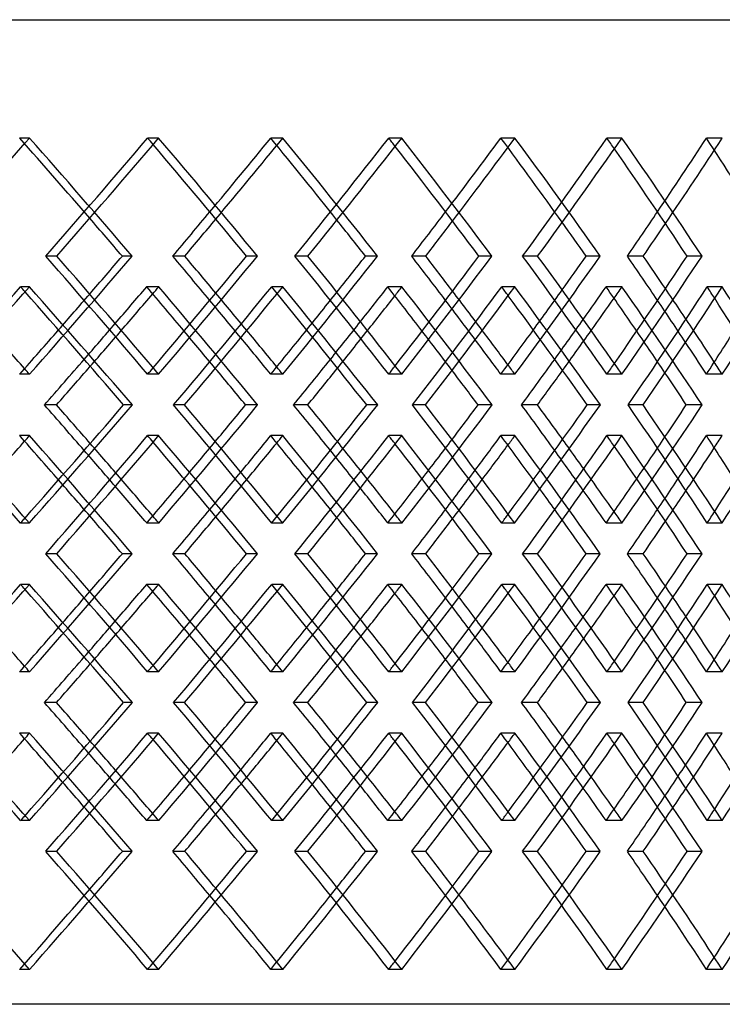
# Model space of a CAD drawing. Header units: millimetres. Extents: x -448 to 448, y -306 to 368.
# Tile 13 of 17: x 136 to 220, y -23 to 95. Entities that reach past the tile are written whole.
import ezdxf

# ---------------------------------------------------------------- set-up
doc = ezdxf.new("R2010")
doc.units = ezdxf.units.MM
doc.layers.add('HIDDEN', color=7, linetype='Continuous')
doc.layers.add('THICK', color=7, linetype='Continuous')

msp = doc.modelspace()

# ---------------------------------------------------------------- linework, layer by layer
at = {"layer": 'HIDDEN'}
for p, q in [((-287.5, 95), (287.5, 95)), ((137.2, 80.82), (136.01, 80.82)), ((152.67, 80.82), (151.35, 80.82)), ((167.55, 80.82), (166.11, 80.82)), ((181.81, 80.82), (180.24, 80.82)), ((195.37, 80.82), (193.69, 80.82)), ((208.19, 80.82), (206.4, 80.82)), ((220.23, 80.82), (218.33, 80.82)), ((140.45, 66.67), (139.13, 66.67)), ((149.5, 66.67), (148.32, 66.67)), ((170.57, 66.67), (169, 66.67)), ((178.91, 66.67), (177.46, 66.67)), ((198.09, 66.67), (196.3, 66.67)), ((205.6, 66.67), (203.91, 66.67)), ((137.18, 62.99), (136.13, 62.99)), ((152.68, 62.99), (151.23, 62.99)), ((167.54, 62.99), (166.22, 62.99)), ((181.82, 62.99), (180.14, 62.99)), ((195.36, 62.99), (193.79, 62.99)), ((208.21, 62.99), (206.31, 62.99)), ((220.21, 62.99), (218.42, 62.99)), ((137.2, 52.51), (136.01, 52.51)), ((152.67, 52.51), (151.35, 52.51)), ((167.55, 52.51), (166.11, 52.51)), ((181.81, 52.51), (180.24, 52.51)), ((195.37, 52.51), (193.69, 52.51)), ((208.19, 52.51), (206.4, 52.51)), ((220.23, 52.51), (218.33, 52.51)), ((155.78, 48.83), (154.47, 48.83)), ((164.54, 48.83), (163.09, 48.83)), ((184.66, 48.83), (183.09, 48.83)), ((192.64, 48.83), (190.95, 48.83)), ((210.74, 48.83), (208.95, 48.83)), ((217.81, 48.83), (215.92, 48.83)), ((137.2, 45.15), (136.01, 45.15)), ((152.67, 45.15), (151.35, 45.15)), ((167.55, 45.15), (166.11, 45.15)), ((181.81, 45.15), (180.24, 45.15)), ((195.37, 45.15), (193.69, 45.15)), ((208.19, 45.15), (206.4, 45.15)), ((220.23, 45.15), (218.33, 45.15)), ((137.18, 34.68), (136.13, 34.68)), ((152.68, 34.68), (151.23, 34.68)), ((167.54, 34.68), (166.22, 34.68)), ((181.82, 34.68), (180.14, 34.68)), ((195.36, 34.68), (193.79, 34.68)), ((208.21, 34.68), (206.31, 34.68)), ((220.21, 34.68), (218.42, 34.68)), ((140.45, 31), (139.13, 31)), ((149.5, 31), (148.32, 31)), ((170.57, 31), (169, 31)), ((178.91, 31), (177.46, 31)), ((198.09, 31), (196.3, 31)), ((205.6, 31), (203.91, 31)), ((137.18, 27.32), (136.13, 27.32)), ((152.68, 27.32), (151.23, 27.32)), ((167.54, 27.32), (166.22, 27.32)), ((181.82, 27.32), (180.14, 27.32)), ((195.36, 27.32), (193.79, 27.32)), ((208.21, 27.32), (206.31, 27.32)), ((220.21, 27.32), (218.42, 27.32)), ((137.2, 16.85), (136.01, 16.85)), ((152.67, 16.85), (151.35, 16.85)), ((167.55, 16.85), (166.11, 16.85)), ((181.81, 16.85), (180.24, 16.85)), ((195.37, 16.85), (193.69, 16.85)), ((208.19, 16.85), (206.4, 16.85)), ((220.23, 16.85), (218.33, 16.85)), ((155.78, 13.17), (154.47, 13.17)), ((164.54, 13.17), (163.09, 13.17)), ((184.66, 13.17), (183.09, 13.17)), ((192.64, 13.17), (190.95, 13.17)), ((210.74, 13.17), (208.95, 13.17)), ((217.81, 13.17), (215.92, 13.17)), ((137.2, 9.49), (136.01, 9.49)), ((152.67, 9.49), (151.35, 9.49)), ((167.55, 9.49), (166.11, 9.49)), ((181.81, 9.49), (180.24, 9.49)), ((195.37, 9.49), (193.69, 9.49)), ((208.19, 9.49), (206.4, 9.49)), ((220.23, 9.49), (218.33, 9.49)), ((137.18, -0.99), (136.13, -0.99)), ((152.68, -0.99), (151.23, -0.99)), ((167.54, -0.99), (166.22, -0.99)), ((181.82, -0.99), (180.14, -0.99)), ((195.36, -0.99), (193.79, -0.99)), ((208.21, -0.99), (206.31, -0.99)), ((220.21, -0.99), (218.42, -0.99)), ((140.45, -4.67), (139.13, -4.67)), ((149.5, -4.67), (148.32, -4.67)), ((170.57, -4.67), (169, -4.67)), ((178.91, -4.67), (177.46, -4.67)), ((198.09, -4.67), (196.3, -4.67)), ((205.6, -4.67), (203.91, -4.67)), ((137.2, -18.82), (136.01, -18.82)), ((152.67, -18.82), (151.35, -18.82)), ((167.55, -18.82), (166.11, -18.82)), ((181.81, -18.82), (180.24, -18.82)), ((195.37, -18.82), (193.69, -18.82)), ((208.19, -18.82), (206.4, -18.82)), ((220.23, -18.82), (218.33, -18.82)), ((287.5, -23), (-287.5, -23))]:
    msp.add_line(p, q, dxfattribs=at)
for centre, major_axis, ratio, start_param, end_param in [((0, 80.82), (-281.24, -281.24), 0.25151, 1.784382, 1.817196), ((0, 80.82), (-278.82, 278.82), 0.25151, -1.85064, -1.817196), ((0, 80.82), (-281.24, 281.24), 0.25151, -1.866017, -1.817196), ((0, 80.82), (-276.52, -276.52), 0.284525, 1.798749, 1.847996), ((0, 80.82), (-276.52, 276.52), 0.284525, -1.850688, -1.847996), ((0, 80.82), (-273.97, -273.97), 0.318123, 1.847996, 1.878796), ((0, 80.82), (-276.35, -276.35), 0.318123, 1.845272, 1.878796), ((0, 80.82), (-273.97, 273.97), 0.318123, -1.913013, -1.878796), ((0, 80.82), (-276.35, 276.35), 0.318123, -1.927617, -1.878796), ((0, 80.82), (-271.16, -271.16), 0.352386, 1.860349, 1.909596), ((0, 80.82), (-271.16, 271.16), 0.352386, -1.913094, -1.909596), ((0, 80.82), (-268.09, -268.09), 0.387402, 1.909596, 1.940395), ((0, 80.82), (-270.42, -270.42), 0.387402, 1.906035, 1.940395), ((0, 80.82), (-268.09, 268.09), 0.387402, -1.975546, -1.940395), ((0, 80.82), (-270.42, 270.42), 0.387402, -1.989217, -1.940395), ((0, 80.82), (-264.76, -264.76), 0.423264, 1.921949, 1.971195), ((0, 80.82), (-264.76, 264.76), 0.423264, -1.975679, -1.971195), ((0, 80.82), (-261.18, -261.18), 0.460073, 1.971195, 2.001995), ((0, 80.82), (-263.45, -263.45), 0.460073, 1.966599, 2.001995), ((0, 80.82), (-261.18, 261.18), 0.460073, -2.038333, -2.001995), ((0, 52.51), (-281.24, -281.24), 0.25151, 1.817196, 1.866017), ((0, 52.51), (-276.52, 276.52), 0.284525, -1.847996, -1.798749), ((0, 52.51), (-276.35, -276.35), 0.318123, 1.878796, 1.927617), ((0, 52.51), (-271.16, 271.16), 0.352386, -1.909596, -1.860349), ((0, 52.51), (-270.42, -270.42), 0.387402, 1.940395, 1.989217), ((0, 52.51), (-264.76, 264.76), 0.423264, -1.971195, -1.921949), ((0, 52.51), (-263.45, -263.45), 0.460073, 2.001995, 2.050817), ((0, 45.15), (-280.84, -280.84), 0.219003, 1.799199, 1.848465), ((0, 80.82), (-280.84, 280.84), 0.219003, -1.850532, -1.848465), ((0, 80.82), (-276.35, -276.35), 0.318123, 1.814328, 1.817263), ((0, 45.15), (-276.35, 276.35), 0.318123, -1.866103, -1.817263), ((0, 45.15), (-276.52, -276.52), 0.284525, 1.860799, 1.910065), ((0, 80.82), (-276.52, 276.52), 0.284525, -1.912875, -1.910065), ((0, 80.82), (-270.42, -270.42), 0.387402, 1.875128, 1.878862), ((0, 45.15), (-270.42, 270.42), 0.387402, -1.927703, -1.878862), ((0, 45.15), (-271.16, -271.16), 0.352386, 1.922398, 1.971664), ((0, 80.82), (-271.16, 271.16), 0.352386, -1.975361, -1.971664), ((0, 52.51), (-268.09, -268.09), 0.387402, 1.958865, 1.975546), ((0, 80.82), (-263.45, -263.45), 0.460073, 1.935751, 1.940462), ((0, 45.15), (-263.45, 263.45), 0.460073, -1.989303, -1.940462), ((0, 45.15), (-264.76, -264.76), 0.423264, 1.983998, 2.033264), ((0, 52.51), (-263.45, 263.45), 0.460073, -1.983894, -1.966599), ((0, 80.82), (-264.76, 264.76), 0.423264, -2.038073, -2.033264), ((0, 52.51), (-278.82, -278.82), 0.25151, 1.835666, 1.85064), ((0, 52.51), (-273.97, 273.97), 0.318123, -1.863575, -1.847996), ((0, 52.51), (-276.35, 276.35), 0.318123, -1.860694, -1.845272), ((0, 52.51), (-273.97, -273.97), 0.318123, 1.897265, 1.913013), ((0, 52.51), (-268.09, 268.09), 0.387402, -1.926035, -1.909596), ((0, 52.51), (-270.42, 270.42), 0.387402, -1.922294, -1.906035), ((0, 52.51), (-261.18, 261.18), 0.460073, -1.988706, -1.971195), ((0, 80.82), (-261.18, -261.18), 0.460073, 1.909596, 1.926334), ((0, 80.82), (-273.97, -273.97), 0.318123, 1.786396, 1.801392), ((0, 80.82), (-268.09, -268.09), 0.387402, 1.847996, 1.86378), ((0, 80.82), (-276.35, -276.35), 0.318123, 1.784306, 1.799151), ((0, 45.15), (-273.97, 273.97), 0.318123, -1.850742, -1.835187), ((0, 80.82), (-270.42, -270.42), 0.387402, 1.845139, 1.860751), ((0, 45.15), (-268.09, 268.09), 0.387402, -1.913186, -1.896787), ((0, 80.82), (-263.45, -263.45), 0.460073, 1.905814, 1.922351), ((0, 45.15), (-261.18, 261.18), 0.460073, -1.97583, -1.958386), ((0, 52.51), (-281.24, 281.24), 0.25151, -1.817196, -1.814881), ((0, 52.51), (-276.52, -276.52), 0.284525, 1.847996, 1.850688), ((0, 52.51), (-276.35, 276.35), 0.318123, -1.878796, -1.875744), ((0, 52.51), (-271.16, -271.16), 0.352386, 1.909596, 1.913094), ((0, 52.51), (-270.42, 270.42), 0.387402, -1.940395, -1.936466), ((0, 52.51), (-264.76, -264.76), 0.423264, 1.971195, 1.975679), ((0, 52.51), (-263.45, 263.45), 0.460073, -2.001995, -1.996964), ((0, 52.51), (-280.84, 280.84), 0.219003, -1.848465, -1.799199), ((0, 52.51), (-276.35, -276.35), 0.318123, 1.817263, 1.866103), ((0, 52.51), (-276.52, 276.52), 0.284525, -1.910065, -1.860799), ((0, 52.51), (-270.42, -270.42), 0.387402, 1.878862, 1.927703), ((0, 52.51), (-271.16, 271.16), 0.352386, -1.971664, -1.922398), ((0, 52.51), (-263.45, -263.45), 0.460073, 1.940462, 1.989303), ((0, 52.51), (-264.76, 264.76), 0.423264, -2.033264, -1.983998), ((0, 45.15), (-281.24, -281.24), 0.25151, 1.814881, 1.817196), ((0, 45.15), (-281.24, 281.24), 0.25151, -1.866017, -1.817196), ((0, 45.15), (-276.52, -276.52), 0.284525, 1.798749, 1.847996), ((0, 45.15), (-276.52, 276.52), 0.284525, -1.850688, -1.847996), ((0, 45.15), (-276.35, -276.35), 0.318123, 1.875744, 1.878796), ((0, 45.15), (-276.35, 276.35), 0.318123, -1.927617, -1.878796), ((0, 45.15), (-271.16, -271.16), 0.352386, 1.860349, 1.909596), ((0, 45.15), (-271.16, 271.16), 0.352386, -1.913094, -1.909596), ((0, 45.15), (-270.42, -270.42), 0.387402, 1.936466, 1.940395), ((0, 45.15), (-270.42, 270.42), 0.387402, -1.989217, -1.940395), ((0, 45.15), (-264.76, -264.76), 0.423264, 1.921949, 1.971195), ((0, 45.15), (-264.76, 264.76), 0.423264, -1.975679, -1.971195), ((0, 52.51), (-261.18, -261.18), 0.460073, 1.958386, 1.97583), ((0, 45.15), (-263.45, -263.45), 0.460073, 1.996964, 2.001995), ((0, 16.85), (-276.35, 276.35), 0.318123, -1.799151, -1.784306), ((0, 52.51), (-273.97, -273.97), 0.318123, 1.835187, 1.850742), ((0, 16.85), (-270.42, 270.42), 0.387402, -1.860751, -1.845139), ((0, 52.51), (-268.09, -268.09), 0.387402, 1.896787, 1.913186), ((0, 16.85), (-263.45, 263.45), 0.460073, -1.922351, -1.905814), ((0, 16.85), (-273.97, 273.97), 0.318123, -1.801392, -1.786396), ((0, 16.85), (-268.09, 268.09), 0.387402, -1.86378, -1.847996), ((0, 16.85), (-261.18, 261.18), 0.460073, -1.926334, -1.909596), ((0, 45.15), (-261.18, -261.18), 0.460073, 1.971195, 1.988706), ((0, 45.15), (-273.97, -273.97), 0.318123, 1.847996, 1.863575), ((0, 45.15), (-268.09, -268.09), 0.387402, 1.909596, 1.926035), ((0, 45.15), (-278.82, 278.82), 0.25151, -1.85064, -1.835666), ((0, 45.15), (-276.35, -276.35), 0.318123, 1.845272, 1.860694), ((0, 45.15), (-273.97, 273.97), 0.318123, -1.913013, -1.897265), ((0, 45.15), (-270.42, -270.42), 0.387402, 1.906035, 1.922294), ((0, 45.15), (-268.09, 268.09), 0.387402, -1.975546, -1.958865), ((0, 45.15), (-263.45, -263.45), 0.460073, 1.966599, 1.983894), ((0, 16.85), (-276.35, 276.35), 0.318123, -1.817263, -1.814328), ((0, 16.85), (-276.52, -276.52), 0.284525, 1.910065, 1.912875), ((0, 16.85), (-270.42, 270.42), 0.387402, -1.878862, -1.875128), ((0, 16.85), (-271.16, -271.16), 0.352386, 1.971664, 1.975361), ((0, 16.85), (-263.45, 263.45), 0.460073, -1.940462, -1.935751), ((0, 16.85), (-264.76, -264.76), 0.423264, 2.033264, 2.038073), ((0, 16.85), (-280.84, -280.84), 0.219003, 1.848465, 1.850532), ((0, 16.85), (-281.24, -281.24), 0.25151, 1.817196, 1.866017), ((0, 16.85), (-276.52, 276.52), 0.284525, -1.847996, -1.798749), ((0, 16.85), (-276.35, -276.35), 0.318123, 1.878796, 1.927617), ((0, 16.85), (-271.16, 271.16), 0.352386, -1.909596, -1.860349), ((0, 16.85), (-270.42, -270.42), 0.387402, 1.940395, 1.989217), ((0, 16.85), (-264.76, 264.76), 0.423264, -1.971195, -1.921949), ((0, 16.85), (-263.45, -263.45), 0.460073, 2.001995, 2.050817), ((0, 9.49), (-280.84, -280.84), 0.219003, 1.799199, 1.848465), ((0, 45.15), (-280.84, 280.84), 0.219003, -1.850532, -1.848465), ((0, 45.15), (-276.35, -276.35), 0.318123, 1.814328, 1.817263), ((0, 9.49), (-276.35, 276.35), 0.318123, -1.866103, -1.817263), ((0, 9.49), (-276.52, -276.52), 0.284525, 1.860799, 1.910065), ((0, 45.15), (-276.52, 276.52), 0.284525, -1.912875, -1.910065), ((0, 45.15), (-270.42, -270.42), 0.387402, 1.875128, 1.878862), ((0, 9.49), (-270.42, 270.42), 0.387402, -1.927703, -1.878862), ((0, 9.49), (-271.16, -271.16), 0.352386, 1.922398, 1.971664), ((0, 45.15), (-271.16, 271.16), 0.352386, -1.975361, -1.971664), ((0, 45.15), (-263.45, -263.45), 0.460073, 1.935751, 1.940462), ((0, 9.49), (-263.45, 263.45), 0.460073, -1.989303, -1.940462), ((0, 9.49), (-264.76, -264.76), 0.423264, 1.983998, 2.033264), ((0, 45.15), (-264.76, 264.76), 0.423264, -2.038073, -2.033264), ((0, 16.85), (-278.82, -278.82), 0.25151, 1.835666, 1.85064), ((0, 16.85), (-276.35, 276.35), 0.318123, -1.860694, -1.845272), ((0, 16.85), (-273.97, -273.97), 0.318123, 1.897265, 1.913013), ((0, 16.85), (-270.42, 270.42), 0.387402, -1.922294, -1.906035), ((0, 16.85), (-268.09, -268.09), 0.387402, 1.958865, 1.975546), ((0, 16.85), (-263.45, 263.45), 0.460073, -1.983894, -1.966599), ((0, 16.85), (-273.97, 273.97), 0.318123, -1.863575, -1.847996), ((0, 16.85), (-268.09, 268.09), 0.387402, -1.926035, -1.909596), ((0, 16.85), (-261.18, 261.18), 0.460073, -1.988706, -1.971195), ((0, 45.15), (-273.97, -273.97), 0.318123, 1.786396, 1.801392), ((0, 45.15), (-268.09, -268.09), 0.387402, 1.847996, 1.86378), ((0, 45.15), (-261.18, -261.18), 0.460073, 1.909596, 1.926334), ((0, 45.15), (-276.35, -276.35), 0.318123, 1.784306, 1.799151), ((0, 9.49), (-273.97, 273.97), 0.318123, -1.850742, -1.835187), ((0, 45.15), (-270.42, -270.42), 0.387402, 1.845139, 1.860751), ((0, 9.49), (-268.09, 268.09), 0.387402, -1.913186, -1.896787), ((0, 45.15), (-263.45, -263.45), 0.460073, 1.905814, 1.922351), ((0, 9.49), (-261.18, 261.18), 0.460073, -1.97583, -1.958386), ((0, 16.85), (-276.35, 276.35), 0.318123, -1.878796, -1.875744), ((0, 16.85), (-271.16, -271.16), 0.352386, 1.909596, 1.913094), ((0, 16.85), (-270.42, 270.42), 0.387402, -1.940395, -1.936466), ((0, 16.85), (-264.76, -264.76), 0.423264, 1.971195, 1.975679), ((0, 16.85), (-263.45, 263.45), 0.460073, -2.001995, -1.996964), ((0, 16.85), (-281.24, 281.24), 0.25151, -1.817196, -1.814881), ((0, 16.85), (-276.52, -276.52), 0.284525, 1.847996, 1.850688), ((0, 16.85), (-280.84, 280.84), 0.219003, -1.848465, -1.799199), ((0, 16.85), (-276.35, -276.35), 0.318123, 1.817263, 1.866103), ((0, 16.85), (-276.52, 276.52), 0.284525, -1.910065, -1.860799), ((0, 16.85), (-270.42, -270.42), 0.387402, 1.878862, 1.927703), ((0, 16.85), (-271.16, 271.16), 0.352386, -1.971664, -1.922398), ((0, 16.85), (-263.45, -263.45), 0.460073, 1.940462, 1.989303), ((0, 16.85), (-264.76, 264.76), 0.423264, -2.033264, -1.983998), ((0, 9.49), (-281.24, -281.24), 0.25151, 1.814881, 1.817196), ((0, 9.49), (-281.24, 281.24), 0.25151, -1.866017, -1.817196), ((0, 9.49), (-276.52, -276.52), 0.284525, 1.798749, 1.847996), ((0, 9.49), (-276.52, 276.52), 0.284525, -1.850688, -1.847996), ((0, 9.49), (-276.35, -276.35), 0.318123, 1.875744, 1.878796), ((0, 9.49), (-276.35, 276.35), 0.318123, -1.927617, -1.878796), ((0, 9.49), (-271.16, -271.16), 0.352386, 1.860349, 1.909596), ((0, 9.49), (-271.16, 271.16), 0.352386, -1.913094, -1.909596), ((0, 9.49), (-270.42, -270.42), 0.387402, 1.936466, 1.940395), ((0, 9.49), (-270.42, 270.42), 0.387402, -1.989217, -1.940395), ((0, 9.49), (-264.76, -264.76), 0.423264, 1.921949, 1.971195), ((0, 9.49), (-264.76, 264.76), 0.423264, -1.975679, -1.971195), ((0, 9.49), (-263.45, -263.45), 0.460073, 1.996964, 2.001995), ((0, -18.82), (-276.35, 276.35), 0.318123, -1.799151, -1.784306), ((0, 16.85), (-273.97, -273.97), 0.318123, 1.835187, 1.850742), ((0, -18.82), (-270.42, 270.42), 0.387402, -1.860751, -1.845139), ((0, 16.85), (-268.09, -268.09), 0.387402, 1.896787, 1.913186), ((0, -18.82), (-263.45, 263.45), 0.460073, -1.922351, -1.905814), ((0, 16.85), (-261.18, -261.18), 0.460073, 1.958386, 1.97583), ((0, -18.82), (-273.97, 273.97), 0.318123, -1.801392, -1.786396), ((0, -18.82), (-268.09, 268.09), 0.387402, -1.86378, -1.847996), ((0, -18.82), (-261.18, 261.18), 0.460073, -1.926334, -1.909596), ((0, 9.49), (-273.97, -273.97), 0.318123, 1.847996, 1.863575), ((0, 9.49), (-268.09, -268.09), 0.387402, 1.909596, 1.926035), ((0, 9.49), (-261.18, -261.18), 0.460073, 1.971195, 1.988706), ((0, 9.49), (-278.82, 278.82), 0.25151, -1.85064, -1.835666), ((0, 9.49), (-276.35, -276.35), 0.318123, 1.845272, 1.860694), ((0, 9.49), (-273.97, 273.97), 0.318123, -1.913013, -1.897265), ((0, 9.49), (-270.42, -270.42), 0.387402, 1.906035, 1.922294), ((0, 9.49), (-268.09, 268.09), 0.387402, -1.975546, -1.958865), ((0, 9.49), (-263.45, -263.45), 0.460073, 1.966599, 1.983894), ((0, -18.82), (-270.42, 270.42), 0.387402, -1.878862, -1.875128), ((0, -18.82), (-271.16, -271.16), 0.352386, 1.971664, 1.975361), ((0, -18.82), (-263.45, 263.45), 0.460073, -1.940462, -1.935751), ((0, -18.82), (-264.76, -264.76), 0.423264, 2.033264, 2.038073), ((0, -18.82), (-280.84, -280.84), 0.219003, 1.848465, 1.850532), ((0, -18.82), (-276.35, 276.35), 0.318123, -1.817263, -1.814328), ((0, -18.82), (-276.52, -276.52), 0.284525, 1.910065, 1.912875), ((0, -18.82), (-281.24, -281.24), 0.25151, 1.817196, 1.866017), ((0, -18.82), (-276.52, 276.52), 0.284525, -1.847996, -1.798749), ((0, -18.82), (-276.35, -276.35), 0.318123, 1.878796, 1.927617), ((0, -18.82), (-271.16, 271.16), 0.352386, -1.909596, -1.860349), ((0, -18.82), (-270.42, -270.42), 0.387402, 1.940395, 1.989217), ((0, -18.82), (-264.76, 264.76), 0.423264, -1.971195, -1.921949), ((0, -18.82), (-263.45, -263.45), 0.460073, 2.001995, 2.050817), ((0, -18.82), (-281.24, 281.24), 0.25151, -1.817196, -1.784382), ((0, -18.82), (-278.82, -278.82), 0.25151, 1.817196, 1.85064), ((0, -18.82), (-276.35, 276.35), 0.318123, -1.878796, -1.845272), ((0, -18.82), (-273.97, -273.97), 0.318123, 1.878796, 1.913013), ((0, -18.82), (-270.42, 270.42), 0.387402, -1.940395, -1.906035), ((0, -18.82), (-268.09, -268.09), 0.387402, 1.940395, 1.975546), ((0, -18.82), (-263.45, 263.45), 0.460073, -2.001995, -1.966599), ((0, -18.82), (-261.18, -261.18), 0.460073, 2.001995, 2.038333), ((0, -18.82), (-273.97, 273.97), 0.318123, -1.878796, -1.847996), ((0, -18.82), (-268.09, 268.09), 0.387402, -1.940395, -1.909596), ((0, -18.82), (-261.18, 261.18), 0.460073, -2.001995, -1.971195), ((0, -18.82), (-264.76, -264.76), 0.423264, 1.971195, 1.975679), ((0, -18.82), (-276.52, -276.52), 0.284525, 1.847996, 1.850688), ((0, -18.82), (-271.16, -271.16), 0.352386, 1.909596, 1.913094)]:
    msp.add_ellipse(centre, major_axis=major_axis, ratio=ratio, start_param=start_param, end_param=end_param, dxfattribs=at)
at = {"layer": 'THICK'}
for p, q in [((-447.5, 95), (447.5, 95)), ((155.8, 66.67), (154.36, 66.67)), ((164.52, 66.67), (163.2, 66.67)), ((184.68, 66.67), (182.99, 66.67)), ((192.62, 66.67), (191.05, 66.67)), ((210.76, 66.67), (208.86, 66.67)), ((217.8, 66.67), (216, 66.67)), ((140.43, 48.83), (138.97, 48.83)), ((149.53, 48.83), (148.48, 48.83)), ((170.54, 48.83), (168.85, 48.83)), ((178.93, 48.83), (177.6, 48.83)), ((198.07, 48.83), (196.16, 48.83)), ((205.62, 48.83), (204.04, 48.83)), ((155.8, 31), (154.36, 31)), ((164.52, 31), (163.2, 31)), ((184.68, 31), (182.99, 31)), ((192.62, 31), (191.05, 31)), ((210.76, 31), (208.86, 31)), ((217.8, 31), (216, 31)), ((140.43, 13.17), (138.97, 13.17)), ((149.53, 13.17), (148.48, 13.17)), ((170.54, 13.17), (168.85, 13.17)), ((178.93, 13.17), (177.6, 13.17)), ((198.07, 13.17), (196.16, 13.17)), ((205.62, 13.17), (204.04, 13.17)), ((155.8, -4.67), (154.36, -4.67)), ((164.52, -4.67), (163.2, -4.67)), ((184.68, -4.67), (182.99, -4.67)), ((192.62, -4.67), (191.05, -4.67)), ((210.76, -4.67), (208.86, -4.67)), ((217.8, -4.67), (216, -4.67))]:
    msp.add_line(p, q, dxfattribs=at)
for centre, major_axis, ratio, start_param, end_param in [((0, 80.82), (-278.93, -278.93), 0.284525, 1.799174, 1.847996), ((0, 80.82), (-278.93, 278.93), 0.284525, -1.896817, -1.847996), ((0, 80.82), (-273.51, -273.51), 0.352386, 1.860774, 1.909596), ((0, 80.82), (-273.51, 273.51), 0.352386, -1.958417, -1.909596), ((0, 80.82), (-267.06, -267.06), 0.423264, 1.922374, 1.971195), ((0, 80.82), (-267.06, 267.06), 0.423264, -2.020017, -1.971195), ((0, 80.82), (-276.52, 276.52), 0.284525, -1.897242, -1.850688), ((0, 80.82), (-271.16, 271.16), 0.352386, -1.958842, -1.913094), ((0, 80.82), (-264.76, 264.76), 0.423264, -2.020442, -1.975679), ((0, 80.82), (-278.82, 278.82), 0.25151, -1.866442, -1.85064), ((0, 80.82), (-273.97, -273.97), 0.318123, 1.829549, 1.847996), ((0, 80.82), (-276.35, -276.35), 0.318123, 1.829974, 1.845272), ((0, 80.82), (-273.97, 273.97), 0.318123, -1.928042, -1.913013), ((0, 80.82), (-268.09, -268.09), 0.387402, 1.891149, 1.909596), ((0, 80.82), (-270.42, -270.42), 0.387402, 1.891574, 1.906035), ((0, 80.82), (-261.18, -261.18), 0.460073, 1.952749, 1.971195), ((0, 80.82), (-268.09, 268.09), 0.387402, -1.989642, -1.975546), ((0, 80.82), (-263.45, -263.45), 0.460073, 1.953174, 1.966599), ((0, 52.51), (-278.93, 278.93), 0.284525, -1.847996, -1.799174), ((0, 52.51), (-278.82, -278.82), 0.25151, 1.85064, 1.866442), ((0, 52.51), (-276.52, -276.52), 0.284525, 1.850688, 1.897242), ((0, 52.51), (-278.93, -278.93), 0.284525, 1.847996, 1.896817), ((0, 52.51), (-273.97, 273.97), 0.318123, -1.847996, -1.829549), ((0, 52.51), (-276.35, 276.35), 0.318123, -1.845272, -1.829974), ((0, 52.51), (-273.51, 273.51), 0.352386, -1.909596, -1.860774), ((0, 52.51), (-273.97, -273.97), 0.318123, 1.913013, 1.928042), ((0, 52.51), (-271.16, -271.16), 0.352386, 1.913094, 1.958842), ((0, 52.51), (-273.51, -273.51), 0.352386, 1.909596, 1.958417), ((0, 52.51), (-268.09, 268.09), 0.387402, -1.909596, -1.891149), ((0, 52.51), (-270.42, 270.42), 0.387402, -1.906035, -1.891574), ((0, 52.51), (-267.06, 267.06), 0.423264, -1.971195, -1.922374), ((0, 52.51), (-268.09, -268.09), 0.387402, 1.975546, 1.989642), ((0, 52.51), (-264.76, -264.76), 0.423264, 1.975679, 2.020442), ((0, 52.51), (-267.06, -267.06), 0.423264, 1.971195, 2.020017), ((0, 52.51), (-261.18, 261.18), 0.460073, -1.971195, -1.952749), ((0, 52.51), (-263.45, 263.45), 0.460073, -1.966599, -1.953174), ((0, 45.15), (-283.29, -283.29), 0.219003, 1.799088, 1.847929), ((0, 80.82), (-283.29, 283.29), 0.219003, -1.896917, -1.847929), ((0, 80.82), (-273.97, -273.97), 0.318123, 1.801392, 1.816727), ((0, 45.15), (-273.97, 273.97), 0.318123, -1.835187, -1.816727), ((0, 45.15), (-278.93, -278.93), 0.284525, 1.860688, 1.909529), ((0, 80.82), (-278.93, 278.93), 0.284525, -1.958517, -1.909529), ((0, 80.82), (-268.09, -268.09), 0.387402, 1.86378, 1.878327), ((0, 45.15), (-268.09, 268.09), 0.387402, -1.896787, -1.878327), ((0, 45.15), (-273.51, -273.51), 0.352386, 1.922288, 1.971129), ((0, 80.82), (-273.51, 273.51), 0.352386, -2.020117, -1.971129), ((0, 80.82), (-261.18, -261.18), 0.460073, 1.926334, 1.939926), ((0, 45.15), (-261.18, 261.18), 0.460073, -1.958386, -1.939926), ((0, 45.15), (-267.06, -267.06), 0.423264, 1.983888, 2.032728), ((0, 80.82), (-267.06, 267.06), 0.423264, -2.081717, -2.032728), ((0, 80.82), (-280.84, 280.84), 0.219003, -1.897882, -1.850532), ((0, 80.82), (-276.35, -276.35), 0.318123, 1.799151, 1.814328), ((0, 80.82), (-276.52, 276.52), 0.284525, -1.959482, -1.912875), ((0, 80.82), (-270.42, -270.42), 0.387402, 1.860751, 1.875128), ((0, 80.82), (-271.16, 271.16), 0.352386, -2.021082, -1.975361), ((0, 80.82), (-263.45, -263.45), 0.460073, 1.922351, 1.935751), ((0, 80.82), (-264.76, 264.76), 0.423264, -2.082682, -2.038073), ((0, 52.51), (-278.82, -278.82), 0.25151, 1.817196, 1.835666), ((0, 52.51), (-273.97, -273.97), 0.318123, 1.878796, 1.897265), ((0, 52.51), (-268.09, -268.09), 0.387402, 1.940395, 1.958865), ((0, 52.51), (-261.18, -261.18), 0.460073, 2.001995, 2.020465), ((0, 52.51), (-281.24, 281.24), 0.25151, -1.814881, -1.799094), ((0, 52.51), (-273.97, 273.97), 0.318123, -1.878796, -1.863575), ((0, 52.51), (-276.35, 276.35), 0.318123, -1.875744, -1.860694), ((0, 52.51), (-268.09, 268.09), 0.387402, -1.940395, -1.926035), ((0, 52.51), (-270.42, 270.42), 0.387402, -1.936466, -1.922294), ((0, 52.51), (-263.45, 263.45), 0.460073, -1.996964, -1.983894), ((0, 52.51), (-261.18, 261.18), 0.460073, -2.001995, -1.988706), ((0, 80.82), (-273.97, -273.97), 0.318123, 1.767309, 1.786396), ((0, 80.82), (-268.09, -268.09), 0.387402, 1.828909, 1.847996), ((0, 80.82), (-261.18, -261.18), 0.460073, 1.890509, 1.909596), ((0, 80.82), (-276.35, -276.35), 0.318123, 1.768274, 1.784306), ((0, 45.15), (-273.97, 273.97), 0.318123, -1.865993, -1.850742), ((0, 80.82), (-270.42, -270.42), 0.387402, 1.829874, 1.845139), ((0, 45.15), (-268.09, 268.09), 0.387402, -1.927593, -1.913186), ((0, 80.82), (-263.45, -263.45), 0.460073, 1.891474, 1.905814), ((0, 45.15), (-261.18, 261.18), 0.460073, -1.989192, -1.97583), ((0, 52.51), (-283.29, 283.29), 0.219003, -1.847929, -1.799088), ((0, 16.85), (-280.84, -280.84), 0.219003, 1.850532, 1.897882), ((0, 16.85), (-283.29, -283.29), 0.219003, 1.847929, 1.896917), ((0, 16.85), (-273.97, 273.97), 0.318123, -1.786396, -1.767309), ((0, 16.85), (-276.35, 276.35), 0.318123, -1.784306, -1.768274), ((0, 52.51), (-278.93, 278.93), 0.284525, -1.909529, -1.860688), ((0, 52.51), (-273.97, -273.97), 0.318123, 1.850742, 1.865993), ((0, 16.85), (-276.52, -276.52), 0.284525, 1.912875, 1.959482), ((0, 16.85), (-278.93, -278.93), 0.284525, 1.909529, 1.958517), ((0, 16.85), (-268.09, 268.09), 0.387402, -1.847996, -1.828909), ((0, 16.85), (-270.42, 270.42), 0.387402, -1.845139, -1.829874), ((0, 52.51), (-273.51, 273.51), 0.352386, -1.971129, -1.922288), ((0, 52.51), (-268.09, -268.09), 0.387402, 1.913186, 1.927593), ((0, 16.85), (-271.16, -271.16), 0.352386, 1.975361, 2.021082), ((0, 16.85), (-273.51, -273.51), 0.352386, 1.971129, 2.020117), ((0, 16.85), (-261.18, 261.18), 0.460073, -1.909596, -1.890509), ((0, 16.85), (-263.45, 263.45), 0.460073, -1.905814, -1.891474), ((0, 52.51), (-267.06, 267.06), 0.423264, -2.032728, -1.983888), ((0, 52.51), (-261.18, -261.18), 0.460073, 1.97583, 1.989192), ((0, 16.85), (-264.76, -264.76), 0.423264, 2.038073, 2.082682), ((0, 16.85), (-267.06, -267.06), 0.423264, 2.032728, 2.081717), ((0, 45.15), (-278.82, 278.82), 0.25151, -1.835666, -1.817196), ((0, 45.15), (-278.93, -278.93), 0.284525, 1.799174, 1.847996), ((0, 45.15), (-278.93, 278.93), 0.284525, -1.896817, -1.847996), ((0, 45.15), (-273.97, -273.97), 0.318123, 1.863575, 1.878796), ((0, 45.15), (-273.97, 273.97), 0.318123, -1.897265, -1.878796), ((0, 45.15), (-273.51, -273.51), 0.352386, 1.860774, 1.909596), ((0, 45.15), (-273.51, 273.51), 0.352386, -1.958417, -1.909596), ((0, 45.15), (-268.09, -268.09), 0.387402, 1.926035, 1.940395), ((0, 45.15), (-268.09, 268.09), 0.387402, -1.958865, -1.940395), ((0, 45.15), (-267.06, -267.06), 0.423264, 1.922374, 1.971195), ((0, 45.15), (-267.06, 267.06), 0.423264, -2.020017, -1.971195), ((0, 45.15), (-261.18, -261.18), 0.460073, 1.988706, 2.001995), ((0, 45.15), (-261.18, 261.18), 0.460073, -2.020465, -2.001995), ((0, 45.15), (-281.24, -281.24), 0.25151, 1.799094, 1.814881), ((0, 45.15), (-276.52, 276.52), 0.284525, -1.897242, -1.850688), ((0, 45.15), (-276.35, -276.35), 0.318123, 1.860694, 1.875744), ((0, 45.15), (-271.16, 271.16), 0.352386, -1.958842, -1.913094), ((0, 45.15), (-270.42, -270.42), 0.387402, 1.922294, 1.936466), ((0, 45.15), (-264.76, 264.76), 0.423264, -2.020442, -1.975679), ((0, 45.15), (-263.45, -263.45), 0.460073, 1.983894, 1.996964), ((0, 16.85), (-273.97, 273.97), 0.318123, -1.816727, -1.801392), ((0, 16.85), (-276.35, 276.35), 0.318123, -1.814328, -1.799151), ((0, 52.51), (-273.97, -273.97), 0.318123, 1.816727, 1.835187), ((0, 16.85), (-270.42, 270.42), 0.387402, -1.875128, -1.860751), ((0, 52.51), (-268.09, -268.09), 0.387402, 1.878327, 1.896787), ((0, 16.85), (-263.45, 263.45), 0.460073, -1.935751, -1.922351), ((0, 52.51), (-261.18, -261.18), 0.460073, 1.939926, 1.958386), ((0, 16.85), (-268.09, 268.09), 0.387402, -1.878327, -1.86378), ((0, 16.85), (-261.18, 261.18), 0.460073, -1.939926, -1.926334), ((0, 45.15), (-278.82, 278.82), 0.25151, -1.866442, -1.85064), ((0, 45.15), (-273.97, -273.97), 0.318123, 1.829549, 1.847996), ((0, 45.15), (-276.35, -276.35), 0.318123, 1.829974, 1.845272), ((0, 45.15), (-268.09, -268.09), 0.387402, 1.891149, 1.909596), ((0, 45.15), (-261.18, -261.18), 0.460073, 1.952749, 1.971195), ((0, 45.15), (-273.97, 273.97), 0.318123, -1.928042, -1.913013), ((0, 45.15), (-270.42, -270.42), 0.387402, 1.891574, 1.906035), ((0, 45.15), (-268.09, 268.09), 0.387402, -1.989642, -1.975546), ((0, 45.15), (-263.45, -263.45), 0.460073, 1.953174, 1.966599), ((0, 16.85), (-278.93, 278.93), 0.284525, -1.847996, -1.799174), ((0, 16.85), (-278.82, -278.82), 0.25151, 1.85064, 1.866442), ((0, 16.85), (-276.52, -276.52), 0.284525, 1.850688, 1.897242), ((0, 16.85), (-278.93, -278.93), 0.284525, 1.847996, 1.896817), ((0, 16.85), (-273.97, 273.97), 0.318123, -1.847996, -1.829549), ((0, 16.85), (-276.35, 276.35), 0.318123, -1.845272, -1.829974), ((0, 16.85), (-273.51, 273.51), 0.352386, -1.909596, -1.860774), ((0, 16.85), (-273.97, -273.97), 0.318123, 1.913013, 1.928042), ((0, 16.85), (-271.16, -271.16), 0.352386, 1.913094, 1.958842), ((0, 16.85), (-273.51, -273.51), 0.352386, 1.909596, 1.958417), ((0, 16.85), (-268.09, 268.09), 0.387402, -1.909596, -1.891149), ((0, 16.85), (-270.42, 270.42), 0.387402, -1.906035, -1.891574), ((0, 16.85), (-267.06, 267.06), 0.423264, -1.971195, -1.922374), ((0, 16.85), (-268.09, -268.09), 0.387402, 1.975546, 1.989642), ((0, 16.85), (-264.76, -264.76), 0.423264, 1.975679, 2.020442), ((0, 16.85), (-267.06, -267.06), 0.423264, 1.971195, 2.020017), ((0, 16.85), (-261.18, 261.18), 0.460073, -1.971195, -1.952749), ((0, 16.85), (-263.45, 263.45), 0.460073, -1.966599, -1.953174), ((0, 9.49), (-283.29, -283.29), 0.219003, 1.799088, 1.847929), ((0, 45.15), (-283.29, 283.29), 0.219003, -1.896917, -1.847929), ((0, 45.15), (-273.97, -273.97), 0.318123, 1.801392, 1.816727), ((0, 9.49), (-273.97, 273.97), 0.318123, -1.835187, -1.816727), ((0, 9.49), (-278.93, -278.93), 0.284525, 1.860688, 1.909529), ((0, 45.15), (-278.93, 278.93), 0.284525, -1.958517, -1.909529), ((0, 45.15), (-268.09, -268.09), 0.387402, 1.86378, 1.878327), ((0, 9.49), (-268.09, 268.09), 0.387402, -1.896787, -1.878327), ((0, 9.49), (-273.51, -273.51), 0.352386, 1.922288, 1.971129), ((0, 45.15), (-273.51, 273.51), 0.352386, -2.020117, -1.971129), ((0, 45.15), (-261.18, -261.18), 0.460073, 1.926334, 1.939926), ((0, 9.49), (-261.18, 261.18), 0.460073, -1.958386, -1.939926), ((0, 9.49), (-267.06, -267.06), 0.423264, 1.983888, 2.032728), ((0, 45.15), (-267.06, 267.06), 0.423264, -2.081717, -2.032728), ((0, 45.15), (-280.84, 280.84), 0.219003, -1.897882, -1.850532), ((0, 45.15), (-276.35, -276.35), 0.318123, 1.799151, 1.814328), ((0, 45.15), (-276.52, 276.52), 0.284525, -1.959482, -1.912875), ((0, 45.15), (-270.42, -270.42), 0.387402, 1.860751, 1.875128), ((0, 45.15), (-271.16, 271.16), 0.352386, -2.021082, -1.975361), ((0, 45.15), (-263.45, -263.45), 0.460073, 1.922351, 1.935751), ((0, 45.15), (-264.76, 264.76), 0.423264, -2.082682, -2.038073), ((0, 16.85), (-281.24, 281.24), 0.25151, -1.814881, -1.799094), ((0, 16.85), (-278.82, -278.82), 0.25151, 1.817196, 1.835666), ((0, 16.85), (-276.35, 276.35), 0.318123, -1.875744, -1.860694), ((0, 16.85), (-273.97, -273.97), 0.318123, 1.878796, 1.897265), ((0, 16.85), (-270.42, 270.42), 0.387402, -1.936466, -1.922294), ((0, 16.85), (-268.09, -268.09), 0.387402, 1.940395, 1.958865), ((0, 16.85), (-263.45, 263.45), 0.460073, -1.996964, -1.983894), ((0, 16.85), (-261.18, -261.18), 0.460073, 2.001995, 2.020465), ((0, 16.85), (-273.97, 273.97), 0.318123, -1.878796, -1.863575), ((0, 16.85), (-268.09, 268.09), 0.387402, -1.940395, -1.926035), ((0, 16.85), (-261.18, 261.18), 0.460073, -2.001995, -1.988706), ((0, 45.15), (-273.97, -273.97), 0.318123, 1.767309, 1.786396), ((0, 45.15), (-276.35, -276.35), 0.318123, 1.768274, 1.784306), ((0, 45.15), (-268.09, -268.09), 0.387402, 1.828909, 1.847996), ((0, 45.15), (-261.18, -261.18), 0.460073, 1.890509, 1.909596), ((0, 9.49), (-273.97, 273.97), 0.318123, -1.865993, -1.850742), ((0, 45.15), (-270.42, -270.42), 0.387402, 1.829874, 1.845139), ((0, 9.49), (-268.09, 268.09), 0.387402, -1.927593, -1.913186), ((0, 45.15), (-263.45, -263.45), 0.460073, 1.891474, 1.905814), ((0, 9.49), (-261.18, 261.18), 0.460073, -1.989192, -1.97583), ((0, 16.85), (-283.29, 283.29), 0.219003, -1.847929, -1.799088), ((0, -18.82), (-280.84, -280.84), 0.219003, 1.850532, 1.897882), ((0, -18.82), (-283.29, -283.29), 0.219003, 1.847929, 1.896917), ((0, -18.82), (-273.97, 273.97), 0.318123, -1.786396, -1.767309), ((0, -18.82), (-276.35, 276.35), 0.318123, -1.784306, -1.768274), ((0, 16.85), (-278.93, 278.93), 0.284525, -1.909529, -1.860688), ((0, 16.85), (-273.97, -273.97), 0.318123, 1.850742, 1.865993), ((0, -18.82), (-276.52, -276.52), 0.284525, 1.912875, 1.959482), ((0, -18.82), (-278.93, -278.93), 0.284525, 1.909529, 1.958517), ((0, -18.82), (-268.09, 268.09), 0.387402, -1.847996, -1.828909), ((0, -18.82), (-270.42, 270.42), 0.387402, -1.845139, -1.829874), ((0, 16.85), (-273.51, 273.51), 0.352386, -1.971129, -1.922288), ((0, 16.85), (-268.09, -268.09), 0.387402, 1.913186, 1.927593), ((0, -18.82), (-271.16, -271.16), 0.352386, 1.975361, 2.021082), ((0, -18.82), (-273.51, -273.51), 0.352386, 1.971129, 2.020117), ((0, -18.82), (-261.18, 261.18), 0.460073, -1.909596, -1.890509), ((0, -18.82), (-263.45, 263.45), 0.460073, -1.905814, -1.891474), ((0, 16.85), (-267.06, 267.06), 0.423264, -2.032728, -1.983888), ((0, 16.85), (-261.18, -261.18), 0.460073, 1.97583, 1.989192), ((0, -18.82), (-264.76, -264.76), 0.423264, 2.038073, 2.082682), ((0, -18.82), (-267.06, -267.06), 0.423264, 2.032728, 2.081717), ((0, 9.49), (-278.82, 278.82), 0.25151, -1.835666, -1.817196), ((0, 9.49), (-278.93, -278.93), 0.284525, 1.799174, 1.847996), ((0, 9.49), (-278.93, 278.93), 0.284525, -1.896817, -1.847996), ((0, 9.49), (-273.97, -273.97), 0.318123, 1.863575, 1.878796), ((0, 9.49), (-273.97, 273.97), 0.318123, -1.897265, -1.878796), ((0, 9.49), (-273.51, -273.51), 0.352386, 1.860774, 1.909596), ((0, 9.49), (-273.51, 273.51), 0.352386, -1.958417, -1.909596), ((0, 9.49), (-268.09, -268.09), 0.387402, 1.926035, 1.940395), ((0, 9.49), (-268.09, 268.09), 0.387402, -1.958865, -1.940395), ((0, 9.49), (-267.06, -267.06), 0.423264, 1.922374, 1.971195), ((0, 9.49), (-267.06, 267.06), 0.423264, -2.020017, -1.971195), ((0, 9.49), (-261.18, -261.18), 0.460073, 1.988706, 2.001995), ((0, 9.49), (-261.18, 261.18), 0.460073, -2.020465, -2.001995), ((0, 9.49), (-281.24, -281.24), 0.25151, 1.799094, 1.814881), ((0, 9.49), (-276.52, 276.52), 0.284525, -1.897242, -1.850688), ((0, 9.49), (-276.35, -276.35), 0.318123, 1.860694, 1.875744), ((0, 9.49), (-271.16, 271.16), 0.352386, -1.958842, -1.913094), ((0, 9.49), (-270.42, -270.42), 0.387402, 1.922294, 1.936466), ((0, 9.49), (-264.76, 264.76), 0.423264, -2.020442, -1.975679), ((0, 9.49), (-263.45, -263.45), 0.460073, 1.983894, 1.996964), ((0, -18.82), (-276.35, 276.35), 0.318123, -1.814328, -1.799151), ((0, 16.85), (-273.97, -273.97), 0.318123, 1.816727, 1.835187), ((0, -18.82), (-270.42, 270.42), 0.387402, -1.875128, -1.860751), ((0, 16.85), (-268.09, -268.09), 0.387402, 1.878327, 1.896787), ((0, -18.82), (-263.45, 263.45), 0.460073, -1.935751, -1.922351), ((0, 16.85), (-261.18, -261.18), 0.460073, 1.939926, 1.958386), ((0, -18.82), (-273.97, 273.97), 0.318123, -1.816727, -1.801392), ((0, -18.82), (-268.09, 268.09), 0.387402, -1.878327, -1.86378), ((0, -18.82), (-261.18, 261.18), 0.460073, -1.939926, -1.926334), ((0, 9.49), (-273.97, -273.97), 0.318123, 1.829549, 1.847996), ((0, 9.49), (-268.09, -268.09), 0.387402, 1.891149, 1.909596), ((0, 9.49), (-261.18, -261.18), 0.460073, 1.952749, 1.971195), ((0, 9.49), (-278.82, 278.82), 0.25151, -1.866442, -1.85064), ((0, 9.49), (-276.35, -276.35), 0.318123, 1.829974, 1.845272), ((0, 9.49), (-273.97, 273.97), 0.318123, -1.928042, -1.913013), ((0, 9.49), (-270.42, -270.42), 0.387402, 1.891574, 1.906035), ((0, 9.49), (-268.09, 268.09), 0.387402, -1.989642, -1.975546), ((0, 9.49), (-263.45, -263.45), 0.460073, 1.953174, 1.966599), ((0, -18.82), (-278.93, 278.93), 0.284525, -1.847996, -1.799174), ((0, -18.82), (-278.82, -278.82), 0.25151, 1.85064, 1.866442), ((0, -18.82), (-276.52, -276.52), 0.284525, 1.850688, 1.897242), ((0, -18.82), (-278.93, -278.93), 0.284525, 1.847996, 1.896817), ((0, -18.82), (-273.97, 273.97), 0.318123, -1.847996, -1.829549), ((0, -18.82), (-276.35, 276.35), 0.318123, -1.845272, -1.829974), ((0, -18.82), (-273.51, 273.51), 0.352386, -1.909596, -1.860774), ((0, -18.82), (-273.97, -273.97), 0.318123, 1.913013, 1.928042), ((0, -18.82), (-271.16, -271.16), 0.352386, 1.913094, 1.958842), ((0, -18.82), (-273.51, -273.51), 0.352386, 1.909596, 1.958417), ((0, -18.82), (-268.09, 268.09), 0.387402, -1.909596, -1.891149), ((0, -18.82), (-270.42, 270.42), 0.387402, -1.906035, -1.891574), ((0, -18.82), (-267.06, 267.06), 0.423264, -1.971195, -1.922374), ((0, -18.82), (-268.09, -268.09), 0.387402, 1.975546, 1.989642), ((0, -18.82), (-264.76, -264.76), 0.423264, 1.975679, 2.020442), ((0, -18.82), (-267.06, -267.06), 0.423264, 1.971195, 2.020017), ((0, -18.82), (-261.18, 261.18), 0.460073, -1.971195, -1.952749), ((0, -18.82), (-263.45, 263.45), 0.460073, -1.966599, -1.953174)]:
    msp.add_ellipse(centre, major_axis=major_axis, ratio=ratio, start_param=start_param, end_param=end_param, dxfattribs=at)

doc.saveas('drawing.dxf')
